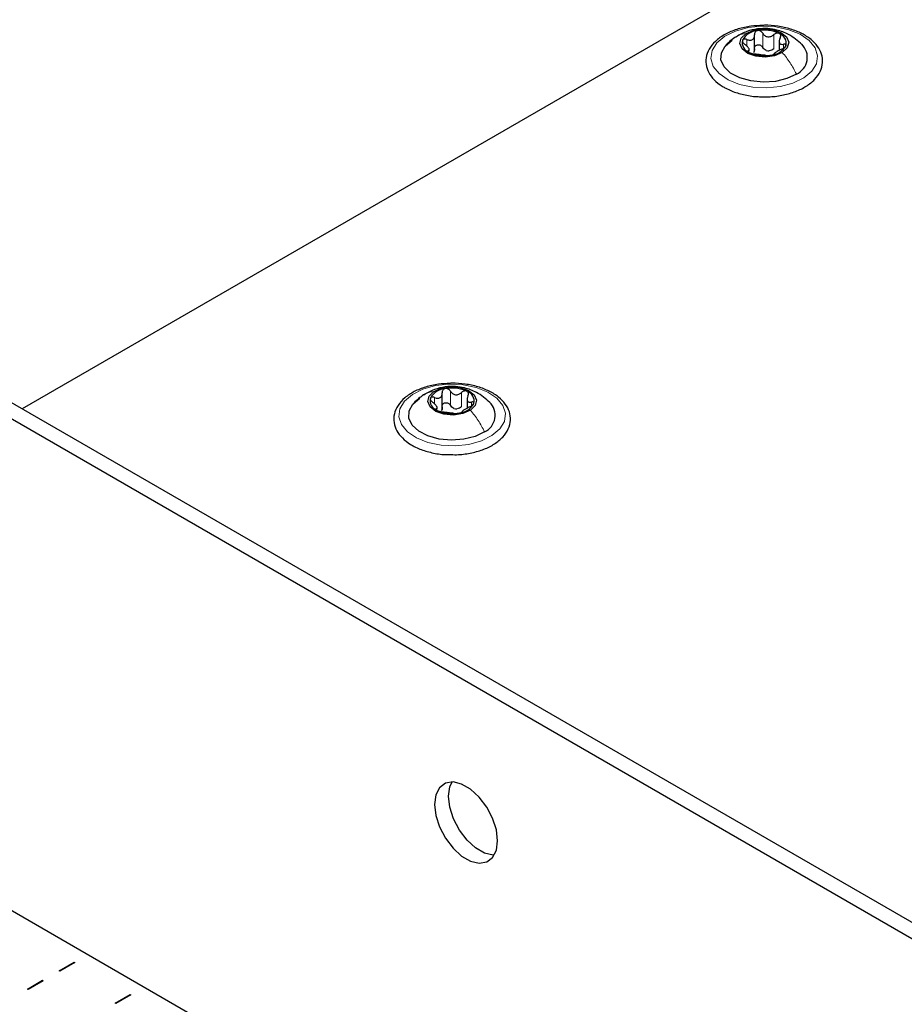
# Paper-space layout 'Blatt2' of a CAD drawing. Header units: millimetres. Extents: x 5 to 418, y 2 to 292.
# Tile 80 of 87: x 265 to 283, y 239 to 259. Entities that reach past the tile are written whole.
import ezdxf

# ---------------------------------------------------------------- set-up
doc = ezdxf.new("R2010")
doc.units = ezdxf.units.MM

psp = doc.layouts.new('Blatt2')

# ---------------------------------------------------------------- linework, layer by layer
at = {"color": 7, "linetype": 'Continuous', "lineweight": 25}
for p, q in [((282.675, 261.181), (265.09, 251.03)), ((279.889, 258.266), (279.889, 258.582)), ((280.389, 258.479), (280.389, 258.272)), ((279.785, 258.254), (279.785, 258.311)), ((255.819, 256.382), (309.842, 225.195)), ((255.536, 256.219), (309.559, 225.032)), ((273.579, 251.031), (273.579, 251.347)), ((274.08, 251.248), (274.08, 251.039)), ((273.479, 251.019), (273.479, 251.075)), ((259.496, 243.996), (305.6, 217.381)), ((265.835, 239.671), (266.139, 239.846)), ((266.154, 239.838), (265.85, 239.662)), ((266.139, 239.846), (266.154, 239.838)), ((266.139, 239.83), (266.139, 239.846)), ((265.85, 239.662), (265.835, 239.671)), ((265.199, 239.303), (265.503, 239.479)), ((265.517, 239.471), (265.213, 239.295)), ((265.503, 239.479), (265.517, 239.471)), ((265.503, 239.462), (265.503, 239.479)), ((265.213, 239.295), (265.199, 239.303)), ((266.967, 239.017), (267.271, 239.193)), ((267.285, 239.185), (266.981, 239.009)), ((267.271, 239.193), (267.285, 239.185)), ((267.271, 239.177), (267.271, 239.193)), ((266.981, 239.009), (266.967, 239.017))]:
    psp.add_line(p, q, dxfattribs=at)
at = {"color": 7, "linetype": 'Continuous', "lineweight": 18}
for p, q in [((279.734, 258.359), (279.734, 258.491)), ((280.056, 258.333), (280.056, 258.619)), ((280.28, 258.305), (280.28, 258.59)), ((280.478, 258.318), (280.478, 258.396)), ((279.766, 258.242), (279.766, 258.266)), ((273.745, 251.1), (273.745, 251.385)), ((273.969, 251.072), (273.969, 251.358)), ((273.425, 251.125), (273.425, 251.256)), ((274.17, 251.086), (274.17, 251.165)), ((273.46, 251.007), (273.46, 251.031))]:
    psp.add_line(p, q, dxfattribs=at)
at = {"color": 7, "linetype": 'Continuous', "lineweight": 18, "flags": 128}
for points in [[(279.29, 258.557), (279.506, 258.662), (279.762, 258.731), (280.039, 258.759), (280.32, 258.745), (280.585, 258.69), (280.816, 258.596), (280.998, 258.472), (281.117, 258.324), (281.166, 258.164), (281.142, 258.002), (281.046, 257.849), (280.884, 257.715), (280.668, 257.611), (280.413, 257.542), (280.135, 257.513), (279.854, 257.528), (279.589, 257.583), (279.358, 257.676), (279.177, 257.801), (279.057, 257.948), (279.008, 258.109), (279.033, 258.271), (279.129, 258.424), (279.29, 258.557)], [(272.976, 251.319), (273.19, 251.425), (273.444, 251.496), (273.721, 251.525), (274.002, 251.513), (274.268, 251.459), (274.501, 251.367), (274.684, 251.243), (274.806, 251.097), (274.858, 250.937), (274.837, 250.774), (274.743, 250.621), (274.584, 250.487), (274.37, 250.381), (274.115, 250.31), (273.838, 250.28), (273.557, 250.293), (273.291, 250.347), (273.059, 250.439), (272.875, 250.562), (272.753, 250.709), (272.701, 250.869), (272.723, 251.031), (272.817, 251.185), (272.976, 251.319)]]:
    psp.add_lwpolyline(points, dxfattribs=at)
at = {"color": 7, "linetype": 'Continuous', "lineweight": 25, "flags": 128}
for points in [[(279.722, 258.615), (279.878, 258.681), (280.065, 258.708), (280.256, 258.691), (280.421, 258.633), (280.536, 258.543), (280.582, 258.435), (280.552, 258.325), (280.452, 258.229)], [(280.736, 257.793), (280.543, 257.702), (280.312, 257.645), (280.063, 257.628), (279.817, 257.653), (279.592, 257.717), (279.407, 257.814), (279.277, 257.938), (279.213, 258.078), (279.22, 258.222), (279.297, 258.36), (279.438, 258.479)], [(280.452, 258.229), (280.297, 258.163), (280.109, 258.137), (279.918, 258.153), (279.753, 258.211), (279.639, 258.301), (279.593, 258.409), (279.622, 258.52), (279.722, 258.615)], [(274.148, 250.998), (273.994, 250.931), (273.807, 250.903), (273.615, 250.919), (273.449, 250.976), (273.333, 251.065), (273.285, 251.173), (273.313, 251.284), (273.411, 251.38)], [(273.411, 251.38), (273.566, 251.446), (273.753, 251.474), (273.944, 251.458), (274.11, 251.401), (274.226, 251.312), (274.274, 251.204), (274.247, 251.094), (274.148, 250.998)], [(274.435, 250.564), (274.243, 250.471), (274.013, 250.413), (273.765, 250.395), (273.517, 250.418), (273.291, 250.48), (273.105, 250.577), (272.973, 250.7), (272.907, 250.839), (272.911, 250.984), (272.986, 251.122), (273.125, 251.242)], [(274.699, 242.299), (274.673, 242.52), (274.598, 242.754), (274.479, 242.981), (274.327, 243.182), (274.153, 243.341), (273.972, 243.446), (273.798, 243.487), (273.646, 243.462), (273.527, 243.372), (273.452, 243.225), (273.426, 243.033), (273.452, 242.811), (273.527, 242.578), (273.646, 242.351), (273.798, 242.15), (273.972, 241.991), (274.153, 241.886), (274.327, 241.845), (274.479, 241.87), (274.598, 241.96), (274.673, 242.106), (274.699, 242.299)], [(273.709, 243.197), (273.735, 243.389), (273.777, 243.488)], [(274.631, 242.008), (274.61, 242.008), (274.436, 242.05), (274.255, 242.154), (274.081, 242.313), (273.929, 242.514), (273.81, 242.741), (273.735, 242.975), (273.709, 243.197)]]:
    psp.add_lwpolyline(points, dxfattribs=at)
at = {"color": 7, "linetype": 'Continuous', "lineweight": 25}
for centre, radius, start, end in [((279.982, 258.285), 0.386, 94.4929, 150.0111), ((280.086, 257.977), 0.705, 64.4345, 101.0333), ((279.849, 258.427), 0.207, 165.8197, 251.5976), ((280.325, 258.417), 0.207, 345.8197, 71.5976), ((280.193, 258.559), 0.386, 274.4929, 330.0111), ((280.591, 258.13), 0.367, 293.3965, 46.1644), ((280.088, 258.867), 0.705, 244.4345, 281.0333), ((280.19, 258.518), 0.258, 255.8956, 269.5721), ((273.671, 251.057), 0.38, 94.7264, 150.7928), ((273.779, 250.741), 0.708, 64.8171, 101.3139), ((274.016, 251.182), 0.21, 346.9703, 72.0732), ((273.544, 251.195), 0.21, 166.9703, 252.0732), ((273.888, 251.321), 0.38, 274.7264, 330.7928), ((274.285, 250.897), 0.365, 294.1702, 46.2283), ((273.781, 251.636), 0.708, 244.8171, 281.3139), ((273.878, 251.286), 0.259, 256.2461, 269.8849)]:
    psp.add_arc(centre, radius, start, end, dxfattribs=at)
for points, knots in [([(280.056, 258.776), (279.976, 258.773), (279.805, 258.766), (279.556, 258.709), (279.324, 258.618), (279.131, 258.494), (278.989, 258.343), (278.91, 258.17), (278.901, 257.991), (278.957, 257.823), (279.069, 257.672), (279.197, 257.57), (279.287, 257.52), (279.311, 257.506)], [0, 0, 0, 0, 0.086718, 0.186084, 0.285919, 0.386499, 0.487673, 0.587281, 0.682542, 0.774833, 0.867588, 0.96382, 1, 1, 1, 1]), ([(280.85, 258.389), (280.764, 258.463), (280.612, 258.593), (280.365, 258.683), (280.152, 258.717), (279.946, 258.711), (279.725, 258.66), (279.589, 258.586), (279.518, 258.547)], [0, 0, 0, 0, 0.23363, 0.409722, 0.536142, 0.680159, 0.833159, 1, 1, 1, 1]), ([(279.951, 258.67), (279.942, 258.667), (279.922, 258.661), (279.902, 258.641), (279.889, 258.616), (279.889, 258.598), (279.889, 258.588)], [0, 0, 0, 0, 0.250033, 0.499632, 0.749228, 1, 1, 1, 1]), ([(280.056, 258.619), (280.05, 258.627), (280.039, 258.644), (280.013, 258.662), (279.983, 258.672), (279.962, 258.671), (279.951, 258.67)], [0, 0, 0, 0, 0.249815, 0.499908, 0.75012, 1, 1, 1, 1]), ([(280.047, 257.336), (280.101, 257.335), (280.245, 257.33), (280.477, 257.365), (280.726, 257.436), (280.943, 257.543), (281.114, 257.68), (281.229, 257.842), (281.277, 258.02), (281.256, 258.196), (281.174, 258.356), (281.038, 258.498), (280.851, 258.617), (280.622, 258.709), (280.364, 258.763), (280.169, 258.784), (280.067, 258.777), (280.056, 258.776)], [0, 0, 0, 0, 0.043268, 0.11708, 0.191118, 0.265607, 0.340684, 0.415697, 0.488487, 0.557983, 0.626412, 0.696459, 0.76912, 0.84305, 0.916979, 0.990749, 1, 1, 1, 1]), ([(279.518, 258.547), (279.483, 258.523), (279.409, 258.472), (279.345, 258.41), (279.312, 258.377)], [0, 0, 0, 0, 0.475036, 1, 1, 1, 1]), ([(279.648, 258.478), (279.647, 258.472), (279.644, 258.459), (279.654, 258.435), (279.672, 258.412), (279.688, 258.399), (279.696, 258.392)], [0, 0, 0, 0, 0.249857, 0.499466, 0.749011, 1, 1, 1, 1]), ([(279.734, 258.491), (279.725, 258.494), (279.706, 258.501), (279.68, 258.501), (279.658, 258.494), (279.651, 258.484), (279.648, 258.478)], [0, 0, 0, 0, 0.249807, 0.500055, 0.750309, 1, 1, 1, 1]), ([(279.734, 258.491), (279.755, 258.484), (279.785, 258.474), (279.823, 258.477), (279.849, 258.488), (279.869, 258.506), (279.887, 258.538), (279.888, 258.569), (279.889, 258.588)], [0, 0, 0, 0, 0.249168, 0.374303, 0.498903, 0.623987, 0.749746, 1, 1, 1, 1]), ([(280.056, 258.619), (280.068, 258.601), (280.086, 258.575), (280.125, 258.553), (280.157, 258.544), (280.19, 258.545), (280.234, 258.556), (280.261, 258.577), (280.28, 258.59)], [0, 0, 0, 0, 0.249199, 0.374336, 0.49893, 0.624007, 0.749759, 1, 1, 1, 1]), ([(280.391, 258.614), (280.382, 258.617), (280.365, 258.623), (280.334, 258.621), (280.304, 258.61), (280.288, 258.597), (280.28, 258.59)], [0, 0, 0, 0, 0.249991, 0.499611, 0.749127, 1, 1, 1, 1]), ([(280.409, 258.522), (280.401, 258.503), (280.389, 258.475), (280.389, 258.44), (280.395, 258.418), (280.409, 258.403), (280.434, 258.391), (280.46, 258.394), (280.478, 258.396)], [0, 0, 0, 0, 0.249201, 0.374338, 0.498932, 0.624008, 0.74976, 1, 1, 1, 1]), ([(280.409, 258.522), (280.413, 258.531), (280.42, 258.549), (280.421, 258.575), (280.412, 258.599), (280.398, 258.609), (280.391, 258.614)], [0, 0, 0, 0, 0.249852, 0.499902, 0.750115, 1, 1, 1, 1]), ([(279.766, 258.266), (279.774, 258.269), (279.786, 258.273), (279.786, 258.289), (279.779, 258.306), (279.766, 258.326), (279.74, 258.356), (279.714, 258.378), (279.696, 258.392)], [0, 0, 0, 0, 0.249201, 0.374338, 0.498932, 0.624008, 0.74976, 1, 1, 1, 1]), ([(279.889, 258.303), (279.889, 258.287), (279.889, 258.256), (279.874, 258.232), (279.867, 258.22)], [0, 0, 0, 0, 0.50155, 1, 1, 1, 1]), ([(279.889, 258.303), (279.889, 258.312), (279.889, 258.331), (279.901, 258.356), (279.922, 258.375), (279.951, 258.386), (279.983, 258.386), (280.013, 258.376), (280.039, 258.358), (280.05, 258.341), (280.056, 258.333)], [0, 0, 0, 0, 0.125193, 0.249438, 0.374279, 0.499024, 0.623869, 0.749369, 0.87443, 1, 1, 1, 1]), ([(280.127, 258.268), (280.112, 258.276), (280.083, 258.292), (280.065, 258.319), (280.056, 258.333)], [0, 0, 0, 0, 0.498457, 1, 1, 1, 1]), ([(280.28, 258.305), (280.266, 258.294), (280.239, 258.272), (280.205, 258.264), (280.188, 258.26)], [0, 0, 0, 0, 0.501552, 1, 1, 1, 1]), ([(280.44, 258.297), (280.42, 258.288), (280.389, 258.274), (280.351, 258.252), (280.326, 258.236), (280.306, 258.223), (280.287, 258.209), (280.286, 258.204), (280.285, 258.2)], [0, 0, 0, 0, 0.249168, 0.374303, 0.498903, 0.623987, 0.749746, 1, 1, 1, 1]), ([(280.44, 258.297), (280.449, 258.302), (280.468, 258.311), (280.495, 258.328), (280.517, 258.347), (280.523, 258.36), (280.527, 258.366)], [0, 0, 0, 0, 0.249807, 0.500055, 0.750309, 1, 1, 1, 1]), ([(280.527, 258.366), (280.528, 258.372), (280.53, 258.383), (280.52, 258.394), (280.502, 258.399), (280.486, 258.397), (280.478, 258.396)], [0, 0, 0, 0, 0.249857, 0.499466, 0.749011, 1, 1, 1, 1]), ([(279.766, 258.266), (279.762, 258.265), (279.754, 258.263), (279.753, 258.254), (279.762, 258.243), (279.776, 258.235), (279.783, 258.23)], [0, 0, 0, 0, 0.249852, 0.499902, 0.750115, 1, 1, 1, 1]), ([(279.783, 258.23), (279.792, 258.226), (279.809, 258.218), (279.84, 258.208), (279.87, 258.201), (279.886, 258.199), (279.895, 258.198)], [0, 0, 0, 0, 0.249991, 0.499611, 0.749127, 1, 1, 1, 1]), ([(280.118, 258.169), (280.106, 258.171), (280.088, 258.173), (280.05, 258.176), (280.018, 258.18), (279.984, 258.185), (279.94, 258.192), (279.913, 258.195), (279.895, 258.198)], [0, 0, 0, 0, 0.249199, 0.374336, 0.49893, 0.624007, 0.749759, 1, 1, 1, 1]), ([(280.118, 258.169), (280.124, 258.169), (280.135, 258.168), (280.161, 258.168), (280.192, 258.169), (280.212, 258.173), (280.223, 258.174)], [0, 0, 0, 0, 0.249815, 0.499908, 0.75012, 1, 1, 1, 1]), ([(280.223, 258.174), (280.233, 258.176), (280.252, 258.18), (280.273, 258.188), (280.285, 258.195), (280.285, 258.198), (280.285, 258.2)], [0, 0, 0, 0, 0.250033, 0.4996315, 0.7492277, 1, 1, 1, 1]), ([(279.311, 257.506), (279.349, 257.488), (279.458, 257.434), (279.666, 257.373), (279.881, 257.335), (280.01, 257.336), (280.047, 257.336)], [0, 0, 0, 0, 0.180103, 0.52028, 0.859876, 1, 1, 1, 1]), ([(273.737, 251.542), (273.658, 251.539), (273.487, 251.531), (273.239, 251.473), (273.008, 251.381), (272.817, 251.255), (272.677, 251.103), (272.601, 250.929), (272.594, 250.75), (272.653, 250.583), (272.768, 250.433), (272.897, 250.332), (272.988, 250.282), (273.013, 250.268)], [0, 0, 0, 0, 0.086737, 0.186109, 0.285965, 0.386571, 0.48773, 0.5872, 0.682269, 0.77453, 0.867386, 0.963758, 1, 1, 1, 1]), ([(273.751, 250.103), (273.804, 250.101), (273.949, 250.098), (274.181, 250.134), (274.429, 250.206), (274.643, 250.314), (274.813, 250.453), (274.925, 250.616), (274.97, 250.794), (274.946, 250.969), (274.862, 251.129), (274.724, 251.27), (274.536, 251.388), (274.305, 251.479), (274.045, 251.531), (273.85, 251.551), (273.749, 251.543), (273.737, 251.542)], [0, 0, 0, 0, 0.043286, 0.117105, 0.191157, 0.265669, 0.340768, 0.415739, 0.488392, 0.55779, 0.626223, 0.69638, 0.769125, 0.843076, 0.916997, 0.990763, 1, 1, 1, 1]), ([(273.203, 251.308), (273.168, 251.284), (273.096, 251.235), (273.035, 251.174), (273.003, 251.142)], [0, 0, 0, 0, 0.475404, 1, 1, 1, 1]), ([(274.543, 251.156), (274.456, 251.23), (274.304, 251.36), (274.055, 251.451), (273.84, 251.484), (273.633, 251.477), (273.41, 251.424), (273.274, 251.348), (273.203, 251.308)], [0, 0, 0, 0, 0.2325881, 0.4085543, 0.5351207, 0.6793506, 0.8325848, 1, 1, 1, 1]), ([(273.425, 251.256), (273.445, 251.249), (273.476, 251.239), (273.514, 251.243), (273.539, 251.253), (273.559, 251.271), (273.577, 251.304), (273.578, 251.334), (273.578, 251.354)], [0, 0, 0, 0, 0.2491679, 0.3743031, 0.4989033, 0.6239875, 0.7497462, 1, 1, 1, 1]), ([(273.64, 251.436), (273.63, 251.433), (273.611, 251.427), (273.59, 251.407), (273.578, 251.382), (273.578, 251.363), (273.578, 251.354)], [0, 0, 0, 0, 0.250033, 0.499632, 0.749228, 1, 1, 1, 1]), ([(273.745, 251.385), (273.739, 251.394), (273.728, 251.41), (273.702, 251.428), (273.671, 251.438), (273.65, 251.437), (273.64, 251.436)], [0, 0, 0, 0, 0.249815, 0.499908, 0.75012, 1, 1, 1, 1]), ([(273.745, 251.385), (273.757, 251.368), (273.776, 251.342), (273.814, 251.32), (273.846, 251.311), (273.88, 251.312), (273.924, 251.323), (273.951, 251.344), (273.969, 251.358)], [0, 0, 0, 0, 0.249199, 0.374336, 0.49893, 0.624007, 0.749759, 1, 1, 1, 1]), ([(274.08, 251.382), (274.072, 251.385), (274.055, 251.392), (274.024, 251.389), (273.994, 251.378), (273.977, 251.365), (273.969, 251.358)], [0, 0, 0, 0, 0.249991, 0.499611, 0.749127, 1, 1, 1, 1]), ([(274.099, 251.291), (274.103, 251.299), (274.111, 251.317), (274.111, 251.344), (274.102, 251.367), (274.087, 251.377), (274.08, 251.382)], [0, 0, 0, 0, 0.249852, 0.499902, 0.750115, 1, 1, 1, 1]), ([(273.339, 251.242), (273.338, 251.236), (273.336, 251.223), (273.347, 251.199), (273.365, 251.176), (273.381, 251.163), (273.389, 251.157)], [0, 0, 0, 0, 0.2498571, 0.4994664, 0.7490114, 1, 1, 1, 1]), ([(273.425, 251.256), (273.416, 251.259), (273.397, 251.265), (273.371, 251.266), (273.349, 251.259), (273.343, 251.248), (273.339, 251.242)], [0, 0, 0, 0, 0.249807, 0.500055, 0.750309, 1, 1, 1, 1]), ([(273.46, 251.031), (273.468, 251.034), (273.48, 251.038), (273.48, 251.054), (273.473, 251.07), (273.459, 251.091), (273.433, 251.121), (273.407, 251.142), (273.389, 251.157)], [0, 0, 0, 0, 0.249201, 0.374338, 0.498932, 0.624008, 0.74976, 1, 1, 1, 1]), ([(273.578, 251.068), (273.578, 251.078), (273.578, 251.096), (273.59, 251.121), (273.611, 251.141), (273.639, 251.152), (273.671, 251.152), (273.702, 251.142), (273.728, 251.124), (273.739, 251.108), (273.745, 251.1)], [0, 0, 0, 0, 0.125193, 0.249438, 0.374279, 0.499024, 0.623869, 0.749369, 0.87443, 1, 1, 1, 1]), ([(274.099, 251.291), (274.091, 251.272), (274.079, 251.243), (274.08, 251.208), (274.087, 251.187), (274.101, 251.171), (274.126, 251.16), (274.153, 251.163), (274.17, 251.165)], [0, 0, 0, 0, 0.249201, 0.3743378, 0.4989316, 0.6240084, 0.74976, 1, 1, 1, 1]), ([(274.134, 251.066), (274.144, 251.07), (274.163, 251.079), (274.189, 251.097), (274.21, 251.116), (274.217, 251.129), (274.22, 251.135)], [0, 0, 0, 0, 0.249807, 0.500055, 0.750309, 1, 1, 1, 1]), ([(274.22, 251.135), (274.221, 251.141), (274.223, 251.152), (274.213, 251.163), (274.195, 251.168), (274.179, 251.166), (274.17, 251.165)], [0, 0, 0, 0, 0.249857, 0.499466, 0.749011, 1, 1, 1, 1]), ([(273.46, 251.031), (273.457, 251.03), (273.449, 251.027), (273.449, 251.019), (273.458, 251.008), (273.472, 250.999), (273.479, 250.995)], [0, 0, 0, 0, 0.249852, 0.499902, 0.750115, 1, 1, 1, 1]), ([(273.479, 250.995), (273.488, 250.991), (273.505, 250.983), (273.536, 250.974), (273.566, 250.967), (273.582, 250.965), (273.591, 250.963)], [0, 0, 0, 0, 0.249991, 0.499611, 0.749127, 1, 1, 1, 1]), ([(273.578, 251.068), (273.578, 251.053), (273.579, 251.022), (273.564, 250.998), (273.557, 250.985)], [0, 0, 0, 0, 0.50155, 1, 1, 1, 1]), ([(273.815, 250.936), (273.802, 250.937), (273.784, 250.939), (273.746, 250.943), (273.713, 250.946), (273.68, 250.951), (273.636, 250.957), (273.609, 250.961), (273.591, 250.963)], [0, 0, 0, 0, 0.249199, 0.374336, 0.49893, 0.624007, 0.749759, 1, 1, 1, 1]), ([(273.817, 251.034), (273.802, 251.042), (273.772, 251.058), (273.754, 251.086), (273.745, 251.1)], [0, 0, 0, 0, 0.498457, 1, 1, 1, 1]), ([(273.815, 250.936), (273.82, 250.936), (273.832, 250.934), (273.858, 250.935), (273.888, 250.937), (273.909, 250.94), (273.92, 250.942)], [0, 0, 0, 0, 0.249815, 0.499908, 0.75012, 1, 1, 1, 1]), ([(273.969, 251.072), (273.955, 251.061), (273.929, 251.039), (273.895, 251.031), (273.878, 251.027)], [0, 0, 0, 0, 0.501552, 1, 1, 1, 1]), ([(273.92, 250.942), (273.929, 250.944), (273.949, 250.948), (273.969, 250.956), (273.981, 250.963), (273.981, 250.966), (273.981, 250.968)], [0, 0, 0, 0, 0.250033, 0.499632, 0.749228, 1, 1, 1, 1]), ([(274.134, 251.066), (274.114, 251.056), (274.084, 251.042), (274.046, 251.02), (274.02, 251.004), (274.001, 250.991), (273.982, 250.977), (273.982, 250.971), (273.981, 250.968)], [0, 0, 0, 0, 0.249168, 0.374303, 0.498903, 0.623987, 0.749746, 1, 1, 1, 1]), ([(273.013, 250.268), (273.05, 250.25), (273.16, 250.197), (273.369, 250.137), (273.584, 250.1), (273.713, 250.102), (273.751, 250.103)], [0, 0, 0, 0, 0.18009, 0.520303, 0.859936, 1, 1, 1, 1])]:
    psp.add_open_spline(points, degree=3, knots=knots, dxfattribs=at)
at = {"color": 7, "linetype": 'Continuous', "lineweight": 18}
for points, knots in [([(279.522, 258.541), (279.536, 258.553), (279.591, 258.597), (279.666, 258.607), (279.722, 258.615)], [0, 0, 0, 0, 0.252907, 1, 1, 1, 1]), ([(273.206, 251.302), (273.221, 251.314), (273.278, 251.361), (273.355, 251.372), (273.411, 251.38)], [0, 0, 0, 0, 0.267262, 1, 1, 1, 1])]:
    psp.add_open_spline(points, degree=3, knots=knots, dxfattribs=at)
for points in [[(280.736, 257.793), (280.696, 257.871), (280.617, 258.027), (280.507, 258.162), (280.452, 258.229)], [(274.435, 250.564), (274.394, 250.641), (274.314, 250.796), (274.203, 250.931), (274.148, 250.998)]]:
    psp.add_open_spline(points, degree=3, dxfattribs=at)

doc.saveas('drawing.dxf')
